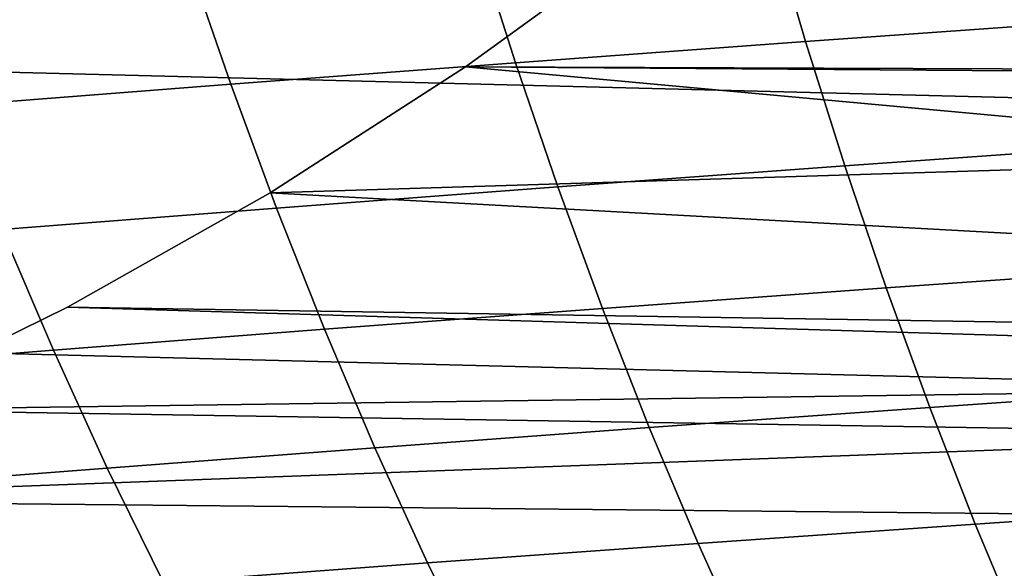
# Model space of a CAD drawing. Header units: metres. Extents: x -23 to 242, y -40 to 23.
# Tile 46 of 256: x 6.37 to 9.75, y -13.28 to -11.39. Entities that reach past the tile are written whole.
import ezdxf

# ---------------------------------------------------------------- set-up
doc = ezdxf.new("R2010")
doc.units = ezdxf.units.M
doc.layers.add('solid_10171013', color=7, linetype='CONTINUOUS')

msp = doc.modelspace()

# ---------------------------------------------------------------- linework, layer by layer
at = {"layer": 'solid_10171013'}
for points in [[(19.09683, -11.89794), (-19.675112, -10.915094), (-20.202652, -9.90465), (19.675173, -10.914987)], [(8.549062, -11.086627, 150), (7.902267, -11.556557, 150), (18.672434, -11.633579, 150), (19.237925, -10.672469, 150)], [(18.469597, -12.850019), (-19.096766, -11.898045), (-19.675112, -10.915094), (19.09683, -11.89794)], [(9.969029, -10.961266, 262.496735), (8.943115, -11.033494, 261.734039), (9.071374, -11.468811, 261.534576), (10.087302, -11.396827, 262.302795)], [(8.943115, -11.033494, 261.734039), (7.934463, -11.106832, 260.941498), (8.073167, -11.541837, 260.736816), (9.071374, -11.468811, 261.534576)], [(8.549062, -11.086627, 150.25), (7.902267, -11.556557, 150.25), (7.902267, -11.556557, 150), (8.549062, -11.086627, 150)], [(8.549062, -11.086627, 150.25), (12.217314, -11.238194, 150.25), (11.902966, -11.570626, 150.25), (7.902267, -11.556557, 150.25)], [(7.934463, -11.106832, 260.941498), (6.945211, -11.181023, 260.120667), (7.094793, -11.615643, 259.911041), (8.073167, -11.541837, 260.736816)], [(6.945211, -11.181023, 260.120667), (5.977497, -11.255812, 259.273102), (6.138363, -11.689969, 259.058807), (7.094793, -11.615643, 259.911041)], [(10.087302, -11.396827, 262.302795), (9.071374, -11.468811, 261.534576), (9.206578, -11.896504, 261.324799), (10.212098, -11.825255, 262.098572)], [(9.071374, -11.468811, 261.534576), (8.073167, -11.541837, 260.736816), (8.219237, -11.968721, 260.521698), (9.206578, -11.896504, 261.324799)], [(8.073167, -11.541837, 260.736816), (7.094793, -11.615643, 259.911041), (7.252159, -12.041641, 259.690887), (8.219237, -11.968721, 260.521698)], [(7.902267, -11.556557, 150), (7.229609, -11.988859, 150), (18.672434, -11.633579, 150)], [(7.902267, -11.556557, 150.25), (7.229609, -11.988859, 150.25), (7.229609, -11.988859, 150), (7.902267, -11.556557, 150)], [(7.902267, -11.556557, 150.25), (11.579466, -11.894355, 150.25), (11.247102, -12.209121, 150.25), (7.229609, -11.988859, 150.25)], [(7.902267, -11.556557, 150.25), (11.902966, -11.570626, 150.25), (11.579466, -11.894355, 150.25)], [(7.094793, -11.615643, 259.911041), (6.138363, -11.689969, 259.058807), (6.307425, -12.115003, 258.833984), (7.252159, -12.041641, 259.690887)], [(7.229609, -11.988859, 150), (6.53327, -12.382096, 150), (18.059135, -12.564501, 150), (18.672434, -11.633579, 150)], [(10.212098, -11.825255, 262.098572), (9.206578, -11.896504, 261.324799), (9.348768, -12.315962, 261.104553), (10.343469, -12.24596, 261.884033)], [(17.795063, -13.769), (-18.469526, -12.85012), (-19.096766, -11.898045), (18.469597, -12.850019)], [(9.206578, -11.896504, 261.324799), (8.219237, -11.968721, 260.521698), (8.372702, -12.386851, 260.296082), (9.348768, -12.315962, 261.104553)], [(8.219237, -11.968721, 260.521698), (7.252159, -12.041641, 259.690887), (7.417321, -12.458365, 259.460205), (8.372702, -12.386851, 260.296082)], [(7.229609, -11.988859, 150.25), (6.53327, -12.382096, 150.25), (6.53327, -12.382096, 150), (7.229609, -11.988859, 150)], [(7.229609, -11.988859, 150.25), (11.247102, -12.209121, 150.25), (10.906385, -12.514415, 150.25), (6.53327, -12.382096, 150.25)], [(7.252159, -12.041641, 259.690887), (6.307425, -12.115003, 258.833984), (6.484678, -12.530241, 258.598572), (7.417321, -12.458365, 259.460205)], [(6.307425, -12.115003, 258.833984), (5.387119, -12.188542, 257.952576), (5.576825, -12.602216, 257.71286), (6.484678, -12.530241, 258.598572)], [(10.343469, -12.24596, 261.884033), (9.348768, -12.315962, 261.104553), (9.497983, -12.72657, 260.873871), (10.481465, -12.658351, 261.659058)], [(9.348768, -12.315962, 261.104553), (8.372702, -12.386851, 260.296082), (8.533585, -12.795593, 260.059937), (9.497983, -12.72657, 260.873871)], [(6.53327, -12.382096, 150), (5.815754, -12.734864, 150), (18.059135, -12.564501, 150)], [(6.53327, -12.382096, 150.25), (5.815754, -12.734864, 150.25), (5.815754, -12.734864, 150), (6.53327, -12.382096, 150)], [(6.53327, -12.382096, 150.25), (10.906385, -12.514415, 150.25), (10.557129, -12.810416, 150.25), (5.815754, -12.734864, 150.25)], [(8.372702, -12.386851, 260.296082), (7.417321, -12.458365, 259.460205), (7.59029, -12.86516, 259.218964), (8.533585, -12.795593, 260.059937)], [(7.417321, -12.458365, 259.460205), (6.484678, -12.530241, 258.598572), (6.670116, -12.935011, 258.352631), (7.59029, -12.86516, 259.218964)], [(6.484678, -12.530241, 258.598572), (5.576825, -12.602216, 257.71286), (5.775081, -13.004885, 257.462646), (6.670116, -12.935011, 258.352631)], [(5.079339, -13.046075, 150), (4.32632, -13.31476, 150), (17.399588, -13.46306, 150), (18.059135, -12.564501, 150)], [(5.815754, -12.734864, 150), (5.079339, -13.046075, 150), (18.059135, -12.564501, 150)], [(10.481465, -12.658351, 261.659058), (9.497983, -12.72657, 260.873871), (9.654262, -13.127718, 260.632599), (10.62614, -13.061838, 261.423584)], [(9.497983, -12.72657, 260.873871), (8.533585, -12.795593, 260.059937), (8.701912, -13.194314, 259.813202), (9.654262, -13.127718, 260.632599)], [(5.815754, -12.734864, 150.25), (10.557129, -12.810416, 150.25), (10.200028, -13.096541, 150.25), (5.079339, -13.046075, 150.25)], [(8.533585, -12.795593, 260.059937), (7.59029, -12.86516, 259.218964), (7.771075, -13.261373, 258.967163), (8.701912, -13.194314, 259.813202)], [(17.074446, -14.653085), (-17.794987, -13.769098), (-18.469526, -12.85012), (17.795063, -13.769)], [(7.59029, -12.86516, 259.218964), (6.670116, -12.935011, 258.352631), (6.863732, -13.328639, 258.096161), (7.771075, -13.261373, 258.967163)], [(6.670116, -12.935011, 258.352631), (5.775081, -13.004885, 257.462646), (5.981864, -13.395862, 257.201935), (6.863732, -13.328639, 258.096161)], [(5.079339, -13.046075, 150.25), (10.200028, -13.096541, 150.25), (9.835115, -13.372742, 150.25), (4.32632, -13.31476, 150.25)], [(10.62614, -13.061838, 261.423584), (9.654262, -13.127718, 260.632599), (9.817642, -13.518791, 260.380707), (10.77754, -13.45583, 261.17749)], [(9.654262, -13.127718, 260.632599), (8.701912, -13.194314, 259.813202), (8.877709, -13.582378, 259.555878), (9.817642, -13.518791, 260.380707)], [(8.701912, -13.194314, 259.813202), (7.771075, -13.261373, 258.967163), (7.959688, -13.646348, 258.704773), (8.877709, -13.582378, 259.555878)], [(7.771075, -13.261373, 258.967163), (6.863732, -13.328639, 258.096161), (7.065519, -13.710455, 257.829132), (7.959688, -13.646348, 258.704773)], [(9.345005, -13.782851, 150.253418), (9.835115, -13.372742, 150.25), (10.077488, -13.256709, 150.253418)], [(9.345005, -13.782851, 150.253418), (10.077488, -13.256709, 150.253418), (10.108575, -13.297603, 150.263641), (9.373832, -13.825368, 150.263641)]]:
    msp.add_3dface(points, dxfattribs=at)

doc.saveas('drawing.dxf')
